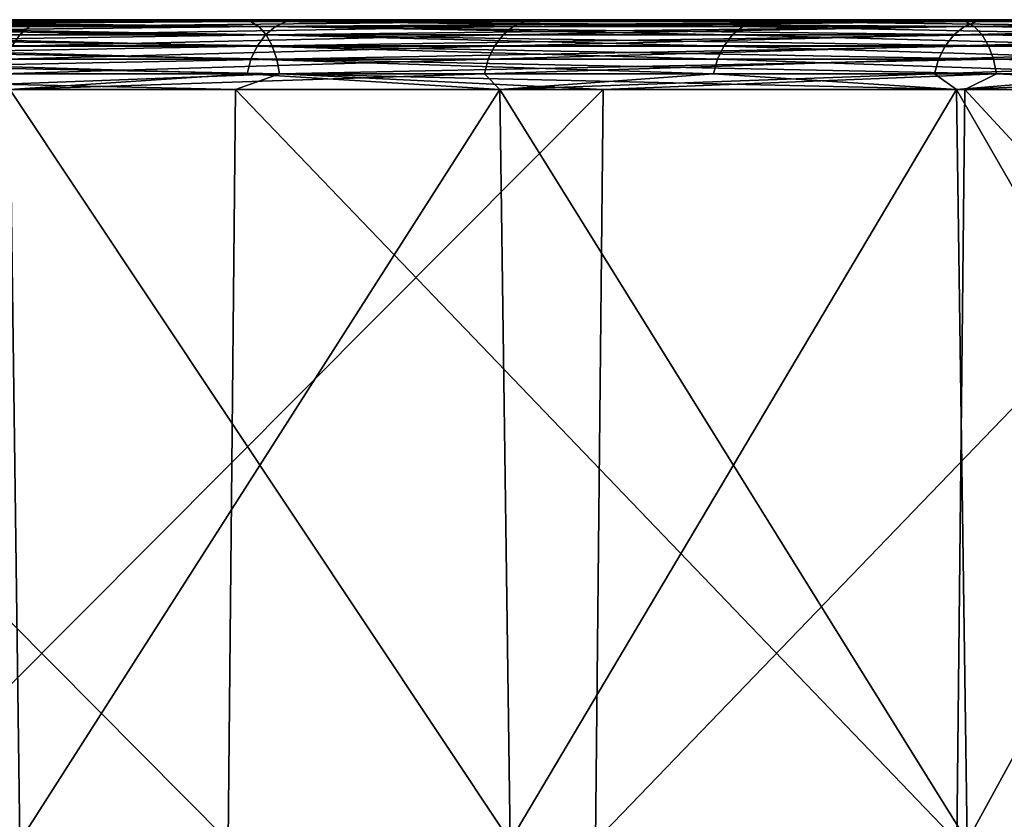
# Model space of a CAD drawing. Header units: millimetres. Extents: x -68 to 68, y 0 to 255.
# Tile 207 of 217: x 36.91 to 40.51, y 252.08 to 255. Entities that reach past the tile are written whole.
import ezdxf

# ---------------------------------------------------------------- set-up
doc = ezdxf.new("R2010")
doc.units = ezdxf.units.MM
doc.header["$LTSCALE"] = 41.718519
for name, color, linetype in [('43', 7, 'CONTINUOUS'), ('44', 7, 'CONTINUOUS'), ('45', 7, 'CONTINUOUS'), ('47', 7, 'CONTINUOUS'), ('49', 7, 'CONTINUOUS'), ('50', 7, 'CONTINUOUS'), ('51', 7, 'CONTINUOUS'), ('54', 7, 'CONTINUOUS'), ('55', 7, 'CONTINUOUS')]:
    doc.layers.add(name, color=color, linetype=linetype)

msp = doc.modelspace()

# ---------------------------------------------------------------- linework, layer by layer
at = {"layer": '43', "color": 252, "linetype": 'Continuous', "true_color": 0x96918c}
for points in [[(2.4387, 255, -67.2538), (35.1446, 255, -35.1446), (67.0574, 255, -5.6852), (2.4387, 255, -67.2538)], [(5.6852, 255, -67.0574), (2.4387, 255, -67.2538), (67.0574, 255, -5.6852), (5.6852, 255, -67.0574)], [(37.4413, 255, -37.4413), (37.2295, 255, -37.6815), (5.6852, 255, -67.0574), (37.4413, 255, -37.4413)], [(37.4413, 255, -37.4413), (5.6852, 255, -67.0574), (66.7044, 255, -8.9183), (37.4413, 255, -37.4413)], [(37.0495, 255, -37.9464), (36.9042, 255, -38.2317), (5.6852, 255, -67.0574), (37.0495, 255, -37.9464)], [(37.2295, 255, -37.6815), (37.0495, 255, -37.9464), (5.6852, 255, -67.0574), (37.2295, 255, -37.6815)], [(66.7044, 255, -8.9183), (5.6852, 255, -67.0574), (67.0574, 255, -5.6852), (66.7044, 255, -8.9183)], [(37.1354, 255, -40.6777), (37.3316, 255, -40.9308), (8.9183, 255, -66.7044), (37.1354, 255, -40.6777)], [(8.9183, 255, -66.7044), (37.3316, 255, -40.9308), (12.1307, 255, -66.1956), (8.9183, 255, -66.7044)], [(36.9724, 255, -40.4021), (37.1354, 255, -40.6777), (8.9183, 255, -66.7044), (36.9724, 255, -40.4021)], [(36.8452, 255, -40.1082), (36.9724, 255, -40.4021), (8.9183, 255, -66.7044), (36.8452, 255, -40.1082)], [(38.6882, 255, -41.733), (39.0045, 255, -41.7831), (12.1307, 255, -66.1956), (38.6882, 255, -41.733)], [(12.1307, 255, -66.1956), (39.0045, 255, -41.7831), (15.3146, 255, -65.5323), (12.1307, 255, -66.1956)], [(38.3806, 255, -41.6437), (38.6882, 255, -41.733), (12.1307, 255, -66.1956), (38.3806, 255, -41.6437)], [(38.0867, 255, -41.5165), (38.3806, 255, -41.6437), (12.1307, 255, -66.1956), (38.0867, 255, -41.5165)], [(37.8111, 255, -41.3535), (38.0867, 255, -41.5165), (12.1307, 255, -66.1956), (37.8111, 255, -41.3535)], [(37.5581, 255, -41.1572), (37.8111, 255, -41.3535), (12.1307, 255, -66.1956), (37.5581, 255, -41.1572)], [(37.3316, 255, -40.9308), (37.5581, 255, -41.1572), (12.1307, 255, -66.1956), (37.3316, 255, -40.9308)], [(40.8073, 255, -41.2593), (41.0475, 255, -41.0475), (15.3146, 255, -65.5323), (40.8073, 255, -41.2593)], [(15.3146, 255, -65.5323), (41.0475, 255, -41.0475), (18.4629, 255, -64.7158), (15.3146, 255, -65.5323)], [(40.5425, 255, -41.4393), (40.8073, 255, -41.2593), (15.3146, 255, -65.5323), (40.5425, 255, -41.4393)], [(40.2572, 255, -41.5847), (40.5425, 255, -41.4393), (15.3146, 255, -65.5323), (40.2572, 255, -41.5847)], [(39.9559, 255, -41.6932), (40.2572, 255, -41.5847), (15.3146, 255, -65.5323), (39.9559, 255, -41.6932)], [(39.6433, 255, -41.763), (39.9559, 255, -41.6932), (15.3146, 255, -65.5323), (39.6433, 255, -41.763)], [(39.3245, 255, -41.7932), (39.6433, 255, -41.763), (15.3146, 255, -65.5323), (39.3245, 255, -41.7932)], [(39.0045, 255, -41.7831), (39.3245, 255, -41.7932), (15.3146, 255, -65.5323), (39.0045, 255, -41.7831)], [(18.4629, 255, -64.7158), (41.0475, 255, -41.0475), (64.7158, 255, -18.4629), (18.4629, 255, -64.7158)], [(21.5679, 255, -63.7483), (18.4629, 255, -64.7158), (63.7483, 255, -21.5679), (21.5679, 255, -63.7483)], [(63.7483, 255, -21.5679), (18.4629, 255, -64.7158), (64.7158, 255, -18.4629), (63.7483, 255, -21.5679)], [(24.6227, 255, -62.6318), (21.5679, 255, -63.7483), (62.6318, 255, -24.6227), (24.6227, 255, -62.6318)], [(62.6318, 255, -24.6227), (21.5679, 255, -63.7483), (63.7483, 255, -21.5679), (62.6318, 255, -24.6227)], [(26.4433, 255, 42.0838), (24.0421, 255, 43.5002), (37.5579, 255, 55.8428), (26.4433, 255, 42.0838)], [(37.5579, 255, 55.8428), (24.0421, 255, 43.5002), (34.8161, 255, 57.5922), (37.5579, 255, 55.8428)], [(27.6199, 255, -61.369), (24.6227, 255, -62.6318), (61.369, 255, -27.6199), (27.6199, 255, -61.369)], [(61.369, 255, -27.6199), (24.6227, 255, -62.6318), (62.6318, 255, -24.6227), (61.369, 255, -27.6199)], [(28.7614, 255, 40.5348), (26.4433, 255, 42.0838), (40.212, 255, 53.9631), (28.7614, 255, 40.5348)], [(40.212, 255, 53.9631), (26.4433, 255, 42.0838), (37.5579, 255, 55.8428), (40.212, 255, 53.9631)], [(30.5526, 255, -59.963), (27.6199, 255, -61.369), (59.963, 255, -30.5526), (30.5526, 255, -59.963)], [(59.963, 255, -30.5526), (27.6199, 255, -61.369), (61.369, 255, -27.6199), (59.963, 255, -30.5526)], [(30.989, 255, 38.8584), (28.7614, 255, 40.5348), (42.7722, 255, 51.9572), (30.989, 255, 38.8584)], [(42.7722, 255, 51.9572), (28.7614, 255, 40.5348), (40.212, 255, 53.9631), (42.7722, 255, 51.9572)], [(33.4139, 255, -58.4168), (30.5526, 255, -59.963), (58.4168, 255, -33.4139), (33.4139, 255, -58.4168)], [(58.4168, 255, -33.4139), (30.5526, 255, -59.963), (59.963, 255, -30.5526), (58.4168, 255, -33.4139)], [(33.119, 255, 37.0597), (30.989, 255, 38.8584), (45.2325, 255, 49.8301), (33.119, 255, 37.0597)], [(45.2325, 255, 49.8301), (30.989, 255, 38.8584), (42.7722, 255, 51.9572), (45.2325, 255, 49.8301)], [(37.2295, 255, 37.6815), (37.4413, 255, 37.4413), (33.119, 255, 37.0597), (37.2295, 255, 37.6815)], [(33.119, 255, 37.0597), (37.4413, 255, 37.4413), (35.1446, 255, 35.1446), (33.119, 255, 37.0597)], [(37.0495, 255, 37.9464), (37.2295, 255, 37.6815), (33.119, 255, 37.0597), (37.0495, 255, 37.9464)], [(36.9042, 255, 38.2317), (37.0495, 255, 37.9464), (33.119, 255, 37.0597), (36.9042, 255, 38.2317)], [(36.9724, 255, 40.4021), (36.8452, 255, 40.1082), (33.119, 255, 37.0597), (36.9724, 255, 40.4021)], [(37.1354, 255, 40.6777), (36.9724, 255, 40.4021), (33.119, 255, 37.0597), (37.1354, 255, 40.6777)], [(37.3316, 255, 40.9308), (37.1354, 255, 40.6777), (33.119, 255, 37.0597), (37.3316, 255, 40.9308)], [(37.5581, 255, 41.1572), (37.3316, 255, 40.9308), (33.119, 255, 37.0597), (37.5581, 255, 41.1572)], [(37.5581, 255, 41.1572), (33.119, 255, 37.0597), (45.2325, 255, 49.8301), (37.5581, 255, 41.1572)], [(36.1972, 255, -56.7343), (33.4139, 255, -58.4168), (56.7343, 255, -36.1972), (36.1972, 255, -56.7343)], [(56.7343, 255, -36.1972), (33.4139, 255, -58.4168), (58.4168, 255, -33.4139), (56.7343, 255, -36.1972)], [(37.4413, 255, 37.4413), (37.6815, 255, 37.2295), (35.1446, 255, 35.1446), (37.4413, 255, 37.4413)], [(39.8007, 255, 36.7558), (40.1082, 255, 36.8452), (35.1446, 255, 35.1446), (39.8007, 255, 36.7558)], [(35.1446, 255, 35.1446), (40.1082, 255, 36.8452), (37.0597, 255, 33.119), (35.1446, 255, 35.1446)], [(39.4844, 255, 36.7057), (39.8007, 255, 36.7558), (35.1446, 255, 35.1446), (39.4844, 255, 36.7057)], [(39.1643, 255, 36.6957), (39.4844, 255, 36.7057), (35.1446, 255, 35.1446), (39.1643, 255, 36.6957)], [(38.8455, 255, 36.7258), (39.1643, 255, 36.6957), (35.1446, 255, 35.1446), (38.8455, 255, 36.7258)], [(38.533, 255, 36.7957), (38.8455, 255, 36.7258), (35.1446, 255, 35.1446), (38.533, 255, 36.7957)], [(38.2317, 255, 36.9042), (38.533, 255, 36.7957), (35.1446, 255, 35.1446), (38.2317, 255, 36.9042)], [(37.9464, 255, 37.0495), (38.2317, 255, 36.9042), (35.1446, 255, 35.1446), (37.9464, 255, 37.0495)], [(37.6815, 255, 37.2295), (37.9464, 255, 37.0495), (35.1446, 255, 35.1446), (37.6815, 255, 37.2295)], [(35.1446, 255, -35.1446), (37.0599, 255, -33.1188), (67.0574, 255, -5.6852), (35.1446, 255, -35.1446)], [(38.896, 255, -54.9192), (36.1972, 255, -56.7343), (54.9192, 255, -38.896), (38.896, 255, -54.9192)], [(54.9192, 255, -38.896), (36.1972, 255, -56.7343), (56.7343, 255, -36.1972), (54.9192, 255, -38.896)], [(40.6777, 255, 37.1354), (40.9308, 255, 37.3316), (37.0597, 255, 33.119), (40.6777, 255, 37.1354)], [(37.0597, 255, 33.119), (40.9308, 255, 37.3316), (49.8301, 255, 45.2325), (37.0597, 255, 33.119)], [(40.4021, 255, 36.9724), (40.6777, 255, 37.1354), (37.0597, 255, 33.119), (40.4021, 255, 36.9724)], [(40.1082, 255, 36.8452), (40.4021, 255, 36.9724), (37.0597, 255, 33.119), (40.1082, 255, 36.8452)], [(38.8584, 255, 30.989), (37.0597, 255, 33.119), (49.8301, 255, 45.2325), (38.8584, 255, 30.989)], [(37.0599, 255, -33.1188), (38.8587, 255, -30.9887), (67.0574, 255, -5.6852), (37.0599, 255, -33.1188)], [(37.6815, 255, -37.2295), (37.4413, 255, -37.4413), (66.7044, 255, -8.9183), (37.6815, 255, -37.2295)], [(37.8111, 255, 41.3535), (37.5581, 255, 41.1572), (45.2325, 255, 49.8301), (37.8111, 255, 41.3535)], [(37.9464, 255, -37.0495), (37.6815, 255, -37.2295), (66.7044, 255, -8.9183), (37.9464, 255, -37.0495)], [(38.0867, 255, 41.5165), (37.8111, 255, 41.3535), (47.5868, 255, 47.5868), (38.0867, 255, 41.5165)], [(47.5868, 255, 47.5868), (37.8111, 255, 41.3535), (45.2325, 255, 49.8301), (47.5868, 255, 47.5868)], [(38.2317, 255, -36.9042), (37.9464, 255, -37.0495), (66.7044, 255, -8.9183), (38.2317, 255, -36.9042)], [(38.3806, 255, 41.6437), (38.0867, 255, 41.5165), (47.5868, 255, 47.5868), (38.3806, 255, 41.6437)], [(38.533, 255, -36.7957), (38.2317, 255, -36.9042), (66.7044, 255, -8.9183), (38.533, 255, -36.7957)], [(38.6882, 255, 41.733), (38.3806, 255, 41.6437), (47.5868, 255, 47.5868), (38.6882, 255, 41.733)], [(38.8455, 255, -36.7258), (38.533, 255, -36.7957), (66.7044, 255, -8.9183), (38.8455, 255, -36.7258)], [(39.0045, 255, 41.7831), (38.6882, 255, 41.733), (47.5868, 255, 47.5868), (39.0045, 255, 41.7831)], [(39.1643, 255, -36.6957), (38.8455, 255, -36.7258), (66.7044, 255, -8.9183), (39.1643, 255, -36.6957)], [(40.5348, 255, 28.7614), (38.8584, 255, 30.989), (51.9572, 255, 42.7722), (40.5348, 255, 28.7614)], [(51.9572, 255, 42.7722), (38.8584, 255, 30.989), (49.8301, 255, 45.2325), (51.9572, 255, 42.7722)], [(38.8587, 255, -30.9887), (40.5351, 255, -28.7611), (67.2538, 255, -2.4387), (38.8587, 255, -30.9887)], [(67.0574, 255, -5.6852), (38.8587, 255, -30.9887), (67.2538, 255, -2.4387), (67.0574, 255, -5.6852)], [(41.5039, 255, -52.9759), (38.896, 255, -54.9192), (52.9759, 255, -41.5039), (41.5039, 255, -52.9759)], [(52.9759, 255, -41.5039), (38.896, 255, -54.9192), (54.9192, 255, -38.896), (52.9759, 255, -41.5039)], [(39.3245, 255, 41.7932), (39.0045, 255, 41.7831), (47.5868, 255, 47.5868), (39.3245, 255, 41.7932)], [(39.4844, 255, -36.7057), (39.1643, 255, -36.6957), (66.1956, 255, -12.1307), (39.4844, 255, -36.7057)], [(66.1956, 255, -12.1307), (39.1643, 255, -36.6957), (66.7044, 255, -8.9183), (66.1956, 255, -12.1307)], [(39.6433, 255, 41.763), (39.3245, 255, 41.7932), (47.5868, 255, 47.5868), (39.6433, 255, 41.763)], [(39.8007, 255, -36.7558), (39.4844, 255, -36.7057), (66.1956, 255, -12.1307), (39.8007, 255, -36.7558)], [(39.9559, 255, 41.6932), (39.6433, 255, 41.763), (47.5868, 255, 47.5868), (39.9559, 255, 41.6932)], [(40.1082, 255, -36.8452), (39.8007, 255, -36.7558), (66.1956, 255, -12.1307), (40.1082, 255, -36.8452)], [(40.2572, 255, 41.5847), (39.9559, 255, 41.6932), (47.5868, 255, 47.5868), (40.2572, 255, 41.5847)], [(40.4021, 255, -36.9724), (40.1082, 255, -36.8452), (66.1956, 255, -12.1307), (40.4021, 255, -36.9724)], [(40.5425, 255, 41.4393), (40.2572, 255, 41.5847), (47.5868, 255, 47.5868), (40.5425, 255, 41.4393)], [(40.6777, 255, -37.1354), (40.4021, 255, -36.9724), (66.1956, 255, -12.1307), (40.6777, 255, -37.1354)]]:
    msp.add_3dface(points, dxfattribs=at)
at = {"layer": '44', "color": 252, "linetype": 'Continuous', "true_color": 0x96918c}
for points in [[(34.9203, 252, 57.7652), (37.6704, 252, 56.0106), (34.9451, 254.7456, 57.8062), (34.9203, 252, 57.7652)], [(34.9451, 254.7456, 57.8062), (37.6704, 252, 56.0106), (37.6971, 254.7456, 56.0504), (34.9451, 254.7456, 57.8062)], [(37.6704, 252, 56.0106), (40.3324, 252, 54.1253), (37.6971, 254.7456, 56.0504), (37.6704, 252, 56.0106)], [(37.6971, 254.7456, 56.0504), (40.3324, 252, 54.1253), (40.3611, 254.7456, 54.1637), (37.6971, 254.7456, 56.0504)], [(40.3324, 252, 54.1253), (42.9003, 252, 52.1135), (40.3611, 254.7456, 54.1637), (40.3324, 252, 54.1253)], [(40.3611, 254.7456, 54.1637), (42.9003, 252, 52.1135), (42.9308, 254.7456, 52.1505), (40.3611, 254.7456, 54.1637)]]:
    msp.add_3dface(points, dxfattribs=at)
at = {"layer": '45', "color": 252, "linetype": 'Continuous', "true_color": 0x96918c}
for points in [[(39.0128, 252, -55.084), (36.3059, 252, -56.9046), (39.0405, 254.7456, -55.1232), (39.0128, 252, -55.084)], [(39.0405, 254.7456, -55.1232), (36.3059, 252, -56.9046), (36.3317, 254.7456, -56.945), (39.0405, 254.7456, -55.1232)], [(41.6285, 252, -53.1349), (39.0128, 252, -55.084), (41.6581, 254.7456, -53.1726), (41.6285, 252, -53.1349)], [(41.6581, 254.7456, -53.1726), (39.0128, 252, -55.084), (39.0405, 254.7456, -55.1232), (41.6581, 254.7456, -53.1726)]]:
    msp.add_3dface(points, dxfattribs=at)
at = {"layer": '47', "color": 252, "linetype": 'Continuous', "true_color": 0x96918c}
for points in [[(36.9093, 252, 32.9841), (35.0018, 252, 35.0018), (36.8736, 254.7456, 32.9522), (36.9093, 252, 32.9841)], [(36.9093, 252, -32.9841), (38.7007, 252, -30.8627), (36.8736, 254.7456, -32.9522), (36.9093, 252, -32.9841)], [(36.8736, 254.7456, -32.9522), (38.7007, 252, -30.8627), (38.6632, 254.7456, -30.8329), (36.8736, 254.7456, -32.9522)], [(38.6632, 254.7456, 30.8329), (36.9093, 252, 32.9841), (36.8736, 254.7456, 32.9522), (38.6632, 254.7456, 30.8329)], [(38.7006, 252, 30.8628), (36.9093, 252, 32.9841), (38.6632, 254.7456, 30.8329), (38.7006, 252, 30.8628)], [(38.7007, 252, -30.8627), (40.3703, 252, -28.6442), (38.6632, 254.7456, -30.8329), (38.7007, 252, -30.8627)], [(38.6632, 254.7456, -30.8329), (40.3703, 252, -28.6442), (40.3312, 254.7456, -28.6165), (38.6632, 254.7456, -30.8329)], [(40.3312, 254.7456, 28.6165), (38.7006, 252, 30.8628), (38.6632, 254.7456, 30.8329), (40.3312, 254.7456, 28.6165)], [(40.3703, 252, 28.6442), (38.7006, 252, 30.8628), (40.3312, 254.7456, 28.6165), (40.3703, 252, 28.6442)], [(40.3703, 252, -28.6442), (41.9128, 252, -26.3357), (40.3312, 254.7456, -28.6165), (40.3703, 252, -28.6442)], [(40.3312, 254.7456, -28.6165), (41.9128, 252, -26.3357), (41.8723, 254.7456, -26.3101), (40.3312, 254.7456, -28.6165)], [(41.8723, 254.7456, 26.3101), (40.3703, 252, 28.6442), (40.3312, 254.7456, 28.6165), (41.8723, 254.7456, 26.3101)], [(41.9129, 252, 26.3356), (40.3703, 252, 28.6442), (41.8723, 254.7456, 26.3101), (41.9129, 252, 26.3356)]]:
    msp.add_3dface(points, dxfattribs=at)
at = {"layer": '49', "color": 252, "linetype": 'Continuous', "true_color": 0x96918c}
for points in [[(35.0671, 254.9747, 35.0671), (35.1049, 254.9936, 35.1049), (36.9854, 254.9936, 33.1177), (35.0671, 254.9747, 35.0671)], [(35.0671, 254.9747, 35.0671), (36.9854, 254.9936, 33.1177), (36.9456, 254.9747, 33.0821), (35.0671, 254.9747, 35.0671)], [(35.1446, 255, 35.1446), (37.0597, 255, 33.119), (35.1049, 254.9936, 35.1049), (35.1446, 255, 35.1446)], [(35.1049, 254.9936, 35.1049), (37.0597, 255, 33.119), (36.9854, 254.9936, 33.1177), (35.1049, 254.9936, 35.1049)], [(37.0599, 255, -33.1188), (35.1446, 255, -35.1446), (36.0588, 254.9936, -34.1243), (37.0599, 255, -33.1188)], [(37.8432, 254.9747, -32.0515), (36.0588, 254.9936, -34.1243), (36.0201, 254.9747, -34.0876), (37.8432, 254.9747, -32.0515)], [(37.8839, 254.9936, -32.086), (37.0599, 255, -33.1188), (36.0588, 254.9936, -34.1243), (37.8839, 254.9936, -32.086)], [(37.8839, 254.9936, -32.086), (36.0588, 254.9936, -34.1243), (37.8432, 254.9747, -32.0515), (37.8839, 254.9936, -32.086)], [(36.9854, 254.9936, 33.1177), (38.7536, 254.9936, 31.03), (36.9456, 254.9747, 33.0821), (36.9854, 254.9936, 33.1177)], [(36.9456, 254.9747, 33.0821), (38.7536, 254.9936, 31.03), (38.712, 254.9747, 30.9966), (36.9456, 254.9747, 33.0821)], [(36.9854, 254.9936, 33.1177), (37.0597, 255, 33.119), (38.7536, 254.9936, 31.03), (36.9854, 254.9936, 33.1177)], [(37.0597, 255, 33.119), (38.8584, 255, 30.989), (38.7536, 254.9936, 31.03), (37.0597, 255, 33.119)], [(38.8587, 255, -30.9887), (37.0599, 255, -33.1188), (37.8839, 254.9936, -32.086), (38.8587, 255, -30.9887)], [(39.5513, 254.9747, -29.9182), (37.8839, 254.9936, -32.086), (37.8432, 254.9747, -32.0515), (39.5513, 254.9747, -29.9182)], [(39.5939, 254.9936, -29.9504), (38.8587, 255, -30.9887), (37.8839, 254.9936, -32.086), (39.5939, 254.9936, -29.9504)], [(39.5939, 254.9936, -29.9504), (37.8839, 254.9936, -32.086), (39.5513, 254.9747, -29.9182), (39.5939, 254.9936, -29.9504)], [(38.7536, 254.9936, 31.03), (40.4042, 254.9936, 28.848), (38.712, 254.9747, 30.9966), (38.7536, 254.9936, 31.03)], [(38.712, 254.9747, 30.9966), (40.4042, 254.9936, 28.848), (40.3607, 254.9747, 28.817), (38.712, 254.9747, 30.9966)], [(38.7536, 254.9936, 31.03), (38.8584, 255, 30.989), (40.4042, 254.9936, 28.848), (38.7536, 254.9936, 31.03)], [(38.8584, 255, 30.989), (40.5348, 255, 28.7614), (40.4042, 254.9936, 28.848), (38.8584, 255, 30.989)], [(40.5351, 255, -28.7611), (38.8587, 255, -30.9887), (39.5939, 254.9936, -29.9504), (40.5351, 255, -28.7611)], [(41.1394, 254.9747, -27.6939), (39.5939, 254.9936, -29.9504), (39.5513, 254.9747, -29.9182), (41.1394, 254.9747, -27.6939)], [(41.1837, 254.9936, -27.7238), (40.5351, 255, -28.7611), (39.5939, 254.9936, -29.9504), (41.1837, 254.9936, -27.7238)], [(41.1837, 254.9936, -27.7238), (39.5939, 254.9936, -29.9504), (41.1394, 254.9747, -27.6939), (41.1837, 254.9936, -27.7238)], [(40.4042, 254.9936, 28.848), (41.932, 254.9936, 26.5784), (40.3607, 254.9747, 28.817), (40.4042, 254.9936, 28.848)], [(40.3607, 254.9747, 28.817), (41.932, 254.9936, 26.5784), (41.8869, 254.9747, 26.5499), (40.3607, 254.9747, 28.817)], [(40.4042, 254.9936, 28.848), (40.5348, 255, 28.7614), (41.932, 254.9936, 26.5784), (40.4042, 254.9936, 28.848)], [(35.0333, 254.9442, 35.0333), (35.0671, 254.9747, 35.0671), (36.9456, 254.9747, 33.0821), (35.0333, 254.9442, 35.0333)], [(35.0333, 254.9442, 35.0333), (36.9456, 254.9747, 33.0821), (36.91, 254.9442, 33.0502), (35.0333, 254.9442, 35.0333)], [(37.8067, 254.9442, -32.0206), (36.0201, 254.9747, -34.0876), (35.9854, 254.9442, -34.0547), (37.8067, 254.9442, -32.0206)], [(37.8432, 254.9747, -32.0515), (36.0201, 254.9747, -34.0876), (37.8067, 254.9442, -32.0206), (37.8432, 254.9747, -32.0515)], [(36.9456, 254.9747, 33.0821), (38.712, 254.9747, 30.9966), (36.91, 254.9442, 33.0502), (36.9456, 254.9747, 33.0821)], [(36.91, 254.9442, 33.0502), (38.712, 254.9747, 30.9966), (38.6747, 254.9442, 30.9668), (36.91, 254.9442, 33.0502)], [(39.5132, 254.9442, -29.8893), (37.8432, 254.9747, -32.0515), (37.8067, 254.9442, -32.0206), (39.5132, 254.9442, -29.8893)], [(39.5513, 254.9747, -29.9182), (37.8432, 254.9747, -32.0515), (39.5132, 254.9442, -29.8893), (39.5513, 254.9747, -29.9182)], [(38.712, 254.9747, 30.9966), (40.3607, 254.9747, 28.817), (38.6747, 254.9442, 30.9668), (38.712, 254.9747, 30.9966)], [(38.6747, 254.9442, 30.9668), (40.3607, 254.9747, 28.817), (40.3218, 254.9442, 28.7892), (38.6747, 254.9442, 30.9668)], [(41.0998, 254.9442, -27.6673), (39.5513, 254.9747, -29.9182), (39.5132, 254.9442, -29.8893), (41.0998, 254.9442, -27.6673)], [(41.1394, 254.9747, -27.6939), (39.5513, 254.9747, -29.9182), (41.0998, 254.9442, -27.6673), (41.1394, 254.9747, -27.6939)], [(40.3607, 254.9747, 28.817), (41.8869, 254.9747, 26.5499), (40.3218, 254.9442, 28.7892), (40.3607, 254.9747, 28.817)], [(40.3218, 254.9442, 28.7892), (41.8869, 254.9747, 26.5499), (41.8465, 254.9442, 26.5243), (40.3218, 254.9442, 28.7892)], [(35.0053, 254.9038, 35.0053), (35.0333, 254.9442, 35.0333), (36.91, 254.9442, 33.0502), (35.0053, 254.9038, 35.0053)], [(35.0053, 254.9038, 35.0053), (36.91, 254.9442, 33.0502), (36.8805, 254.9038, 33.0238), (35.0053, 254.9038, 35.0053)], [(37.7764, 254.9038, -31.995), (35.9854, 254.9442, -34.0547), (35.9565, 254.9038, -34.0274), (37.7764, 254.9038, -31.995)], [(37.8067, 254.9442, -32.0206), (35.9854, 254.9442, -34.0547), (37.7764, 254.9038, -31.995), (37.8067, 254.9442, -32.0206)], [(36.91, 254.9442, 33.0502), (38.6747, 254.9442, 30.9668), (36.8805, 254.9038, 33.0238), (36.91, 254.9442, 33.0502)], [(36.8805, 254.9038, 33.0238), (38.6747, 254.9442, 30.9668), (38.6437, 254.9038, 30.9419), (36.8805, 254.9038, 33.0238)], [(39.4816, 254.9038, -29.8654), (37.8067, 254.9442, -32.0206), (37.7764, 254.9038, -31.995), (39.4816, 254.9038, -29.8654)], [(39.5132, 254.9442, -29.8893), (37.8067, 254.9442, -32.0206), (39.4816, 254.9038, -29.8654), (39.5132, 254.9442, -29.8893)], [(38.6747, 254.9442, 30.9668), (40.3218, 254.9442, 28.7892), (38.6437, 254.9038, 30.9419), (38.6747, 254.9442, 30.9668)], [(38.6437, 254.9038, 30.9419), (40.3218, 254.9442, 28.7892), (40.2895, 254.9038, 28.7662), (38.6437, 254.9038, 30.9419)], [(41.0669, 254.9038, -27.6451), (39.5132, 254.9442, -29.8893), (39.4816, 254.9038, -29.8654), (41.0669, 254.9038, -27.6451)], [(41.0998, 254.9442, -27.6673), (39.5132, 254.9442, -29.8893), (41.0669, 254.9038, -27.6451), (41.0998, 254.9442, -27.6673)], [(40.3218, 254.9442, 28.7892), (41.8465, 254.9442, 26.5243), (40.2895, 254.9038, 28.7662), (40.3218, 254.9442, 28.7892)], [(40.2895, 254.9038, 28.7662), (41.8465, 254.9442, 26.5243), (41.813, 254.9038, 26.503), (40.2895, 254.9038, 28.7662)], [(37.7539, 254.8554, -31.9759), (35.9565, 254.9038, -34.0274), (35.9351, 254.8554, -34.0071), (37.7539, 254.8554, -31.9759)], [(37.7764, 254.9038, -31.995), (35.9565, 254.9038, -34.0274), (37.7539, 254.8554, -31.9759), (37.7764, 254.9038, -31.995)], [(36.8805, 254.9038, 33.0238), (38.6437, 254.9038, 30.9419), (36.8585, 254.8554, 33.004), (36.8805, 254.9038, 33.0238)], [(36.8585, 254.8554, 33.004), (38.6437, 254.9038, 30.9419), (38.6206, 254.8554, 30.9235), (36.8585, 254.8554, 33.004)], [(39.458, 254.8554, -29.8476), (37.7764, 254.9038, -31.995), (37.7539, 254.8554, -31.9759), (39.458, 254.8554, -29.8476)], [(39.4816, 254.9038, -29.8654), (37.7764, 254.9038, -31.995), (39.458, 254.8554, -29.8476), (39.4816, 254.9038, -29.8654)], [(38.6437, 254.9038, 30.9419), (40.2895, 254.9038, 28.7662), (38.6206, 254.8554, 30.9235), (38.6437, 254.9038, 30.9419)], [(38.6206, 254.8554, 30.9235), (40.2895, 254.9038, 28.7662), (40.2655, 254.8554, 28.749), (38.6206, 254.8554, 30.9235)], [(41.0423, 254.8554, -27.6286), (39.4816, 254.9038, -29.8654), (39.458, 254.8554, -29.8476), (41.0423, 254.8554, -27.6286)], [(41.0669, 254.9038, -27.6451), (39.4816, 254.9038, -29.8654), (41.0423, 254.8554, -27.6286), (41.0669, 254.9038, -27.6451)], [(40.2895, 254.9038, 28.7662), (41.813, 254.9038, 26.503), (40.2655, 254.8554, 28.749), (40.2895, 254.9038, 28.7662)], [(40.2655, 254.8554, 28.749), (41.813, 254.9038, 26.503), (41.788, 254.8554, 26.4872), (40.2655, 254.8554, 28.749)], [(37.7402, 254.8017, -31.9643), (35.9351, 254.8554, -34.0071), (35.922, 254.8017, -33.9948), (37.7402, 254.8017, -31.9643)], [(37.7539, 254.8554, -31.9759), (35.9351, 254.8554, -34.0071), (37.7402, 254.8017, -31.9643), (37.7539, 254.8554, -31.9759)], [(36.8585, 254.8554, 33.004), (38.6206, 254.8554, 30.9235), (36.8451, 254.8017, 32.9921), (36.8585, 254.8554, 33.004)], [(36.8451, 254.8017, 32.9921), (38.6206, 254.8554, 30.9235), (38.6066, 254.8017, 30.9123), (36.8451, 254.8017, 32.9921)], [(39.4437, 254.8017, -29.8367), (37.7539, 254.8554, -31.9759), (37.7402, 254.8017, -31.9643), (39.4437, 254.8017, -29.8367)], [(39.458, 254.8554, -29.8476), (37.7539, 254.8554, -31.9759), (39.4437, 254.8017, -29.8367), (39.458, 254.8554, -29.8476)], [(38.6206, 254.8554, 30.9235), (40.2655, 254.8554, 28.749), (38.6066, 254.8017, 30.9123), (38.6206, 254.8554, 30.9235)], [(38.6066, 254.8017, 30.9123), (40.2655, 254.8554, 28.749), (40.2509, 254.8017, 28.7386), (38.6066, 254.8017, 30.9123)], [(41.0275, 254.8017, -27.6186), (39.458, 254.8554, -29.8476), (39.4437, 254.8017, -29.8367), (41.0275, 254.8017, -27.6186)], [(41.0423, 254.8554, -27.6286), (39.458, 254.8554, -29.8476), (41.0275, 254.8017, -27.6186), (41.0423, 254.8554, -27.6286)], [(40.2655, 254.8554, 28.749), (41.788, 254.8554, 26.4872), (40.2509, 254.8017, 28.7386), (40.2655, 254.8554, 28.749)], [(40.2509, 254.8017, 28.7386), (41.788, 254.8554, 26.4872), (41.7729, 254.8017, 26.4776), (40.2509, 254.8017, 28.7386)], [(36.8736, 254.7456, -32.9522), (37.7402, 254.8017, -31.9643), (35.922, 254.8017, -33.9948), (36.8736, 254.7456, -32.9522)], [(36.8736, 254.7456, 32.9522), (36.8451, 254.8017, 32.9921), (38.6066, 254.8017, 30.9123), (36.8736, 254.7456, 32.9522)], [(36.8736, 254.7456, -32.9522), (38.6632, 254.7456, -30.8329), (37.7402, 254.8017, -31.9643), (36.8736, 254.7456, -32.9522)], [(38.6632, 254.7456, 30.8329), (36.8736, 254.7456, 32.9522), (38.6066, 254.8017, 30.9123), (38.6632, 254.7456, 30.8329)], [(38.6632, 254.7456, -30.8329), (39.4437, 254.8017, -29.8367), (37.7402, 254.8017, -31.9643), (38.6632, 254.7456, -30.8329)], [(38.6632, 254.7456, 30.8329), (38.6066, 254.8017, 30.9123), (40.2509, 254.8017, 28.7386), (38.6632, 254.7456, 30.8329)], [(38.6632, 254.7456, -30.8329), (40.3312, 254.7456, -28.6165), (39.4437, 254.8017, -29.8367), (38.6632, 254.7456, -30.8329)], [(40.3312, 254.7456, 28.6165), (38.6632, 254.7456, 30.8329), (40.2509, 254.8017, 28.7386), (40.3312, 254.7456, 28.6165)], [(40.3312, 254.7456, -28.6165), (41.0275, 254.8017, -27.6186), (39.4437, 254.8017, -29.8367), (40.3312, 254.7456, -28.6165)], [(40.3312, 254.7456, 28.6165), (40.2509, 254.8017, 28.7386), (41.7729, 254.8017, 26.4776), (40.3312, 254.7456, 28.6165)], [(40.3312, 254.7456, -28.6165), (41.8723, 254.7456, -26.3101), (41.0275, 254.8017, -27.6186), (40.3312, 254.7456, -28.6165)], [(41.8723, 254.7456, 26.3101), (40.3312, 254.7456, 28.6165), (41.7729, 254.8017, 26.4776), (41.8723, 254.7456, 26.3101)]]:
    msp.add_3dface(points, dxfattribs=at)
at = {"layer": '50', "color": 252, "linetype": 'Continuous', "true_color": 0x96918c}
for points in [[(35.0555, 254.9937, -57.5123), (36.1972, 255, -56.7343), (37.7524, 254.9937, -55.7791), (35.0555, 254.9937, -57.5123)], [(35.0555, 254.9937, -57.5123), (37.7524, 254.9937, -55.7791), (35.0834, 254.9748, -57.5579), (35.0555, 254.9937, -57.5123)], [(35.0834, 254.9748, -57.5579), (37.7524, 254.9937, -55.7791), (37.7823, 254.9748, -55.8234), (35.0834, 254.9748, -57.5579)], [(36.1972, 255, -56.7343), (38.896, 255, -54.9192), (37.7524, 254.9937, -55.7791), (36.1972, 255, -56.7343)], [(37.7524, 254.9937, -55.7791), (38.896, 255, -54.9192), (40.3637, 254.9937, -53.9196), (37.7524, 254.9937, -55.7791)], [(37.7524, 254.9937, -55.7791), (40.3637, 254.9937, -53.9196), (37.7823, 254.9748, -55.8234), (37.7524, 254.9937, -55.7791)], [(37.7823, 254.9748, -55.8234), (40.3637, 254.9937, -53.9196), (40.3957, 254.9748, -53.9624), (37.7823, 254.9748, -55.8234)], [(38.896, 255, -54.9192), (41.5039, 255, -52.9759), (40.3637, 254.9937, -53.9196), (38.896, 255, -54.9192)], [(40.3637, 254.9937, -53.9196), (41.5039, 255, -52.9759), (42.8836, 254.9937, -51.9379), (40.3637, 254.9937, -53.9196)], [(40.3637, 254.9937, -53.9196), (42.8836, 254.9937, -51.9379), (40.3957, 254.9748, -53.9624), (40.3637, 254.9937, -53.9196)], [(40.3957, 254.9748, -53.9624), (42.8836, 254.9937, -51.9379), (42.9176, 254.9748, -51.9791), (40.3957, 254.9748, -53.9624)], [(35.0834, 254.9748, -57.5579), (37.7823, 254.9748, -55.8234), (35.1082, 254.9444, -57.5987), (35.0834, 254.9748, -57.5579)], [(35.1082, 254.9444, -57.5987), (37.7823, 254.9748, -55.8234), (37.8091, 254.9444, -55.8629), (35.1082, 254.9444, -57.5987)], [(37.7823, 254.9748, -55.8234), (40.3957, 254.9748, -53.9624), (37.8091, 254.9444, -55.8629), (37.7823, 254.9748, -55.8234)], [(37.8091, 254.9444, -55.8629), (40.3957, 254.9748, -53.9624), (40.4244, 254.9444, -54.0006), (37.8091, 254.9444, -55.8629)], [(40.3957, 254.9748, -53.9624), (42.9176, 254.9748, -51.9791), (40.4244, 254.9444, -54.0006), (40.3957, 254.9748, -53.9624)], [(40.4244, 254.9444, -54.0006), (42.9176, 254.9748, -51.9791), (42.948, 254.9444, -52.016), (40.4244, 254.9444, -54.0006)], [(35.1082, 254.9444, -57.5987), (37.8091, 254.9444, -55.8629), (35.1289, 254.904, -57.6326), (35.1082, 254.9444, -57.5987)], [(35.1289, 254.904, -57.6326), (37.8091, 254.9444, -55.8629), (37.8314, 254.904, -55.8958), (35.1289, 254.904, -57.6326)], [(37.8091, 254.9444, -55.8629), (40.4244, 254.9444, -54.0006), (37.8314, 254.904, -55.8958), (37.8091, 254.9444, -55.8629)], [(37.8314, 254.904, -55.8958), (40.4244, 254.9444, -54.0006), (40.4482, 254.904, -54.0324), (37.8314, 254.904, -55.8958)], [(40.4244, 254.9444, -54.0006), (42.948, 254.9444, -52.016), (40.4482, 254.904, -54.0324), (40.4244, 254.9444, -54.0006)], [(40.4482, 254.904, -54.0324), (42.948, 254.9444, -52.016), (42.9733, 254.904, -52.0466), (40.4482, 254.904, -54.0324)], [(35.1289, 254.904, -57.6326), (37.8314, 254.904, -55.8958), (35.1443, 254.8557, -57.6579), (35.1289, 254.904, -57.6326)], [(35.1443, 254.8557, -57.6579), (37.8314, 254.904, -55.8958), (37.848, 254.8557, -55.9204), (35.1443, 254.8557, -57.6579)], [(37.8314, 254.904, -55.8958), (40.4482, 254.904, -54.0324), (37.848, 254.8557, -55.9204), (37.8314, 254.904, -55.8958)], [(37.848, 254.8557, -55.9204), (40.4482, 254.904, -54.0324), (40.4659, 254.8557, -54.0562), (37.848, 254.8557, -55.9204)], [(40.4482, 254.904, -54.0324), (42.9733, 254.904, -52.0466), (40.4659, 254.8557, -54.0562), (40.4482, 254.904, -54.0324)], [(40.4659, 254.8557, -54.0562), (42.9733, 254.904, -52.0466), (42.9922, 254.8557, -52.0695), (40.4659, 254.8557, -54.0562)], [(35.1443, 254.8557, -57.6579), (37.848, 254.8557, -55.9204), (35.1537, 254.802, -57.6733), (35.1443, 254.8557, -57.6579)], [(35.1537, 254.802, -57.6733), (37.848, 254.8557, -55.9204), (37.8581, 254.802, -55.9353), (35.1537, 254.802, -57.6733)], [(37.848, 254.8557, -55.9204), (40.4659, 254.8557, -54.0562), (37.8581, 254.802, -55.9353), (37.848, 254.8557, -55.9204)], [(37.8581, 254.802, -55.9353), (40.4659, 254.8557, -54.0562), (40.4767, 254.802, -54.0706), (37.8581, 254.802, -55.9353)], [(40.4659, 254.8557, -54.0562), (42.9922, 254.8557, -52.0695), (40.4767, 254.802, -54.0706), (40.4659, 254.8557, -54.0562)], [(40.4767, 254.802, -54.0706), (42.9922, 254.8557, -52.0695), (43.0036, 254.802, -52.0834), (40.4767, 254.802, -54.0706)], [(36.3317, 254.7456, -56.945), (35.1537, 254.802, -57.6733), (37.8581, 254.802, -55.9353), (36.3317, 254.7456, -56.945)], [(39.0405, 254.7456, -55.1232), (36.3317, 254.7456, -56.945), (37.8581, 254.802, -55.9353), (39.0405, 254.7456, -55.1232)], [(39.0405, 254.7456, -55.1232), (37.8581, 254.802, -55.9353), (40.4767, 254.802, -54.0706), (39.0405, 254.7456, -55.1232)], [(41.6581, 254.7456, -53.1726), (39.0405, 254.7456, -55.1232), (40.4767, 254.802, -54.0706), (41.6581, 254.7456, -53.1726)], [(41.6581, 254.7456, -53.1726), (40.4767, 254.802, -54.0706), (43.0036, 254.802, -52.0834), (41.6581, 254.7456, -53.1726)]]:
    msp.add_3dface(points, dxfattribs=at)
at = {"layer": '51', "color": 252, "linetype": 'Continuous', "true_color": 0x96918c}
for points in [[(37.5579, 255, 55.8428), (34.8161, 255, 57.5922), (35.0555, 254.9937, 57.5123), (37.5579, 255, 55.8428)], [(37.7524, 254.9937, 55.7791), (37.5579, 255, 55.8428), (35.0555, 254.9937, 57.5123), (37.7524, 254.9937, 55.7791)], [(37.7524, 254.9937, 55.7791), (35.0555, 254.9937, 57.5123), (37.7823, 254.9748, 55.8234), (37.7524, 254.9937, 55.7791)], [(37.7823, 254.9748, 55.8234), (35.0555, 254.9937, 57.5123), (35.0834, 254.9748, 57.5579), (37.7823, 254.9748, 55.8234)], [(40.212, 255, 53.9631), (37.5579, 255, 55.8428), (37.7524, 254.9937, 55.7791), (40.212, 255, 53.9631)], [(40.3637, 254.9937, 53.9196), (40.212, 255, 53.9631), (37.7524, 254.9937, 55.7791), (40.3637, 254.9937, 53.9196)], [(40.3637, 254.9937, 53.9196), (37.7524, 254.9937, 55.7791), (40.3957, 254.9748, 53.9624), (40.3637, 254.9937, 53.9196)], [(40.3957, 254.9748, 53.9624), (37.7524, 254.9937, 55.7791), (37.7823, 254.9748, 55.8234), (40.3957, 254.9748, 53.9624)], [(42.7722, 255, 51.9572), (40.212, 255, 53.9631), (40.3637, 254.9937, 53.9196), (42.7722, 255, 51.9572)], [(42.8836, 254.9937, 51.9379), (42.7722, 255, 51.9572), (40.3637, 254.9937, 53.9196), (42.8836, 254.9937, 51.9379)], [(42.8836, 254.9937, 51.9379), (40.3637, 254.9937, 53.9196), (42.9176, 254.9748, 51.9791), (42.8836, 254.9937, 51.9379)], [(42.9176, 254.9748, 51.9791), (40.3637, 254.9937, 53.9196), (40.3957, 254.9748, 53.9624), (42.9176, 254.9748, 51.9791)], [(37.7823, 254.9748, 55.8234), (35.0834, 254.9748, 57.5579), (37.8091, 254.9444, 55.8629), (37.7823, 254.9748, 55.8234)], [(37.8091, 254.9444, 55.8629), (35.0834, 254.9748, 57.5579), (35.1082, 254.9444, 57.5987), (37.8091, 254.9444, 55.8629)], [(40.3957, 254.9748, 53.9624), (37.7823, 254.9748, 55.8234), (40.4244, 254.9444, 54.0006), (40.3957, 254.9748, 53.9624)], [(40.4244, 254.9444, 54.0006), (37.7823, 254.9748, 55.8234), (37.8091, 254.9444, 55.8629), (40.4244, 254.9444, 54.0006)], [(42.9176, 254.9748, 51.9791), (40.3957, 254.9748, 53.9624), (42.948, 254.9444, 52.016), (42.9176, 254.9748, 51.9791)], [(42.948, 254.9444, 52.016), (40.3957, 254.9748, 53.9624), (40.4244, 254.9444, 54.0006), (42.948, 254.9444, 52.016)], [(37.8091, 254.9444, 55.8629), (35.1082, 254.9444, 57.5987), (37.8314, 254.904, 55.8958), (37.8091, 254.9444, 55.8629)], [(37.8314, 254.904, 55.8958), (35.1082, 254.9444, 57.5987), (35.1289, 254.904, 57.6326), (37.8314, 254.904, 55.8958)], [(40.4244, 254.9444, 54.0006), (37.8091, 254.9444, 55.8629), (40.4482, 254.904, 54.0324), (40.4244, 254.9444, 54.0006)], [(40.4482, 254.904, 54.0324), (37.8091, 254.9444, 55.8629), (37.8314, 254.904, 55.8958), (40.4482, 254.904, 54.0324)], [(42.948, 254.9444, 52.016), (40.4244, 254.9444, 54.0006), (42.9733, 254.904, 52.0466), (42.948, 254.9444, 52.016)], [(42.9733, 254.904, 52.0466), (40.4244, 254.9444, 54.0006), (40.4482, 254.904, 54.0324), (42.9733, 254.904, 52.0466)], [(37.8314, 254.904, 55.8958), (35.1289, 254.904, 57.6326), (37.848, 254.8557, 55.9204), (37.8314, 254.904, 55.8958)], [(37.848, 254.8557, 55.9204), (35.1289, 254.904, 57.6326), (35.1443, 254.8557, 57.6579), (37.848, 254.8557, 55.9204)], [(40.4482, 254.904, 54.0324), (37.8314, 254.904, 55.8958), (40.4659, 254.8557, 54.0562), (40.4482, 254.904, 54.0324)], [(40.4659, 254.8557, 54.0562), (37.8314, 254.904, 55.8958), (37.848, 254.8557, 55.9204), (40.4659, 254.8557, 54.0562)], [(42.9733, 254.904, 52.0466), (40.4482, 254.904, 54.0324), (42.9922, 254.8557, 52.0695), (42.9733, 254.904, 52.0466)], [(42.9922, 254.8557, 52.0695), (40.4482, 254.904, 54.0324), (40.4659, 254.8557, 54.0562), (42.9922, 254.8557, 52.0695)], [(37.848, 254.8557, 55.9204), (35.1443, 254.8557, 57.6579), (37.8581, 254.802, 55.9353), (37.848, 254.8557, 55.9204)], [(37.8581, 254.802, 55.9353), (35.1443, 254.8557, 57.6579), (35.1537, 254.802, 57.6733), (37.8581, 254.802, 55.9353)], [(40.4659, 254.8557, 54.0562), (37.848, 254.8557, 55.9204), (40.4767, 254.802, 54.0706), (40.4659, 254.8557, 54.0562)], [(40.4767, 254.802, 54.0706), (37.848, 254.8557, 55.9204), (37.8581, 254.802, 55.9353), (40.4767, 254.802, 54.0706)], [(42.9922, 254.8557, 52.0695), (40.4659, 254.8557, 54.0562), (43.0036, 254.802, 52.0834), (42.9922, 254.8557, 52.0695)], [(43.0036, 254.802, 52.0834), (40.4659, 254.8557, 54.0562), (40.4767, 254.802, 54.0706), (43.0036, 254.802, 52.0834)], [(34.9451, 254.7456, 57.8062), (37.6971, 254.7456, 56.0504), (35.1537, 254.802, 57.6733), (34.9451, 254.7456, 57.8062)], [(37.6971, 254.7456, 56.0504), (37.8581, 254.802, 55.9353), (35.1537, 254.802, 57.6733), (37.6971, 254.7456, 56.0504)], [(37.6971, 254.7456, 56.0504), (40.3611, 254.7456, 54.1637), (37.8581, 254.802, 55.9353), (37.6971, 254.7456, 56.0504)], [(40.3611, 254.7456, 54.1637), (40.4767, 254.802, 54.0706), (37.8581, 254.802, 55.9353), (40.3611, 254.7456, 54.1637)], [(40.3611, 254.7456, 54.1637), (42.9308, 254.7456, 52.1505), (40.4767, 254.802, 54.0706), (40.3611, 254.7456, 54.1637)], [(42.9308, 254.7456, 52.1505), (43.0036, 254.802, 52.0834), (40.4767, 254.802, 54.0706), (42.9308, 254.7456, 52.1505)]]:
    msp.add_3dface(points, dxfattribs=at)
at = {"layer": '54', "linetype": 'Continuous'}
for points in [[(37.0944, 255, 39.2432), (37.1127, 255, 39.5239), (37.7446, 255, 38.9436), (37.0944, 255, 39.2432)], [(37.113, 255, 38.9625), (37.0944, 255, 39.2432), (37.7446, 255, 38.9436), (37.113, 255, 38.9625)], [(37.1127, 255, 39.5239), (37.1674, 255, 39.7998), (37.7443, 255, 39.5436), (37.1127, 255, 39.5239)], [(37.7446, 255, 38.9436), (37.1127, 255, 39.5239), (37.7443, 255, 39.5436), (37.7446, 255, 38.9436)], [(37.168, 255, 38.6867), (37.113, 255, 38.9625), (37.7446, 255, 38.9436), (37.168, 255, 38.6867)], [(37.1674, 255, 39.7998), (37.2577, 255, 40.0661), (38.9443, 255, 39.5443), (37.1674, 255, 39.7998)], [(37.7443, 255, 39.5436), (37.1674, 255, 39.7998), (38.9443, 255, 39.5443), (37.7443, 255, 39.5436)], [(37.2586, 255, 38.4204), (37.168, 255, 38.6867), (38.9453, 255, 37.7443), (37.2586, 255, 38.4204)], [(38.9453, 255, 37.7443), (37.168, 255, 38.6867), (37.7446, 255, 38.9436), (38.9453, 255, 37.7443)], [(37.2577, 255, 40.0661), (37.3819, 255, 40.3184), (38.9443, 255, 39.5443), (37.2577, 255, 40.0661)], [(37.3832, 255, 38.1683), (37.2586, 255, 38.4204), (38.9453, 255, 37.7443), (37.3832, 255, 38.1683)], [(37.3819, 255, 40.3184), (37.538, 255, 40.5523), (38.9443, 255, 39.5443), (37.3819, 255, 40.3184)], [(37.5395, 255, 37.9346), (37.3832, 255, 38.1683), (38.9453, 255, 37.7443), (37.5395, 255, 37.9346)], [(37.538, 255, 40.5523), (37.7233, 255, 40.7638), (38.9436, 255, 40.7443), (37.538, 255, 40.5523)], [(38.9443, 255, 39.5443), (37.538, 255, 40.5523), (38.9436, 255, 40.7443), (38.9443, 255, 39.5443)], [(37.725, 255, 37.7233), (37.5395, 255, 37.9346), (38.9453, 255, 37.7443), (37.725, 255, 37.7233)], [(37.9346, 255, 40.9493), (40.7638, 255, 40.7656), (37.7233, 255, 40.7638), (37.9346, 255, 40.9493)], [(37.7233, 255, 40.7638), (40.7638, 255, 40.7656), (39.5436, 255, 40.7446), (37.7233, 255, 40.7638)], [(38.9436, 255, 40.7443), (37.7233, 255, 40.7638), (39.5436, 255, 40.7446), (38.9436, 255, 40.7443)], [(37.9366, 255, 37.538), (37.725, 255, 37.7233), (40.5543, 255, 37.5395), (37.9366, 255, 37.538)], [(40.5543, 255, 37.5395), (37.725, 255, 37.7233), (40.7656, 255, 37.725), (40.5543, 255, 37.5395)], [(40.7656, 255, 37.725), (37.725, 255, 37.7233), (38.9453, 255, 37.7443), (40.7656, 255, 37.725)], [(38.9446, 255, 38.9443), (38.9453, 255, 37.7443), (37.7446, 255, 38.9436), (38.9446, 255, 38.9443)], [(40.5523, 255, 40.9509), (40.7638, 255, 40.7656), (37.9346, 255, 40.9493), (40.5523, 255, 40.9509)], [(38.1683, 255, 41.1057), (40.5523, 255, 40.9509), (37.9346, 255, 40.9493), (38.1683, 255, 41.1057)], [(38.1705, 255, 37.3819), (37.9366, 255, 37.538), (40.3206, 255, 37.3832), (38.1705, 255, 37.3819)], [(40.3206, 255, 37.3832), (37.9366, 255, 37.538), (40.5543, 255, 37.5395), (40.3206, 255, 37.3832)], [(40.3184, 255, 41.107), (40.5523, 255, 40.9509), (38.1683, 255, 41.1057), (40.3184, 255, 41.107)], [(38.4204, 255, 41.2302), (40.3184, 255, 41.107), (38.1683, 255, 41.1057), (38.4204, 255, 41.2302)], [(38.4227, 255, 37.2577), (38.1705, 255, 37.3819), (40.0684, 255, 37.2586), (38.4227, 255, 37.2577)], [(40.0684, 255, 37.2586), (38.1705, 255, 37.3819), (40.3206, 255, 37.3832), (40.0684, 255, 37.2586)], [(40.0661, 255, 41.2312), (40.3184, 255, 41.107), (38.4204, 255, 41.2302), (40.0661, 255, 41.2312)], [(38.6867, 255, 41.3208), (40.0661, 255, 41.2312), (38.4204, 255, 41.2302), (38.6867, 255, 41.3208)], [(38.6891, 255, 37.1674), (38.4227, 255, 37.2577), (39.8022, 255, 37.168), (38.6891, 255, 37.1674)], [(39.8022, 255, 37.168), (38.4227, 255, 37.2577), (40.0684, 255, 37.2586), (39.8022, 255, 37.168)], [(39.7998, 255, 41.3215), (40.0661, 255, 41.2312), (38.6867, 255, 41.3208), (39.7998, 255, 41.3215)], [(38.9625, 255, 41.3759), (39.7998, 255, 41.3215), (38.6867, 255, 41.3208), (38.9625, 255, 41.3759)], [(38.965, 255, 37.1127), (38.6891, 255, 37.1674), (39.5264, 255, 37.113), (38.965, 255, 37.1127)], [(39.5264, 255, 37.113), (38.6891, 255, 37.1674), (39.8022, 255, 37.168), (39.5264, 255, 37.113)], [(39.5453, 255, 37.7446), (40.7656, 255, 37.725), (38.9453, 255, 37.7443), (39.5453, 255, 37.7446)], [(39.5239, 255, 41.3762), (39.7998, 255, 41.3215), (38.9625, 255, 41.3759), (39.5239, 255, 41.3762)], [(39.2432, 255, 41.3944), (39.5239, 255, 41.3762), (38.9625, 255, 41.3759), (39.2432, 255, 41.3944)], [(39.2457, 255, 37.0944), (38.965, 255, 37.1127), (39.5264, 255, 37.113), (39.2457, 255, 37.0944)], [(41.2302, 255, 40.0684), (41.3208, 255, 39.8022), (39.5436, 255, 40.7446), (41.2302, 255, 40.0684)], [(39.5436, 255, 40.7446), (41.3208, 255, 39.8022), (40.7443, 255, 39.5453), (39.5436, 255, 40.7446)], [(41.1057, 255, 40.3206), (41.2302, 255, 40.0684), (39.5436, 255, 40.7446), (41.1057, 255, 40.3206)], [(40.9493, 255, 40.5543), (41.1057, 255, 40.3206), (39.5436, 255, 40.7446), (40.9493, 255, 40.5543)], [(40.7638, 255, 40.7656), (40.9493, 255, 40.5543), (39.5436, 255, 40.7446), (40.7638, 255, 40.7656)], [(39.5443, 255, 39.5446), (39.5436, 255, 40.7446), (40.7443, 255, 39.5453), (39.5443, 255, 39.5446)], [(41.107, 255, 38.1705), (40.9509, 255, 37.9366), (39.5446, 255, 38.9446), (41.107, 255, 38.1705)], [(39.5446, 255, 38.9446), (40.9509, 255, 37.9366), (39.5453, 255, 37.7446), (39.5446, 255, 38.9446)], [(41.2312, 255, 38.4227), (41.107, 255, 38.1705), (39.5446, 255, 38.9446), (41.2312, 255, 38.4227)], [(41.3215, 255, 38.6891), (41.2312, 255, 38.4227), (39.5446, 255, 38.9446), (41.3215, 255, 38.6891)], [(40.7446, 255, 38.9453), (41.3215, 255, 38.6891), (39.5446, 255, 38.9446), (40.7446, 255, 38.9453)], [(40.9509, 255, 37.9366), (40.7656, 255, 37.725), (39.5453, 255, 37.7446), (40.9509, 255, 37.9366)]]:
    msp.add_3dface(points, dxfattribs=at)
at = {"layer": '55', "linetype": 'Continuous'}
for points in [[(37.0944, 255, -39.2457), (37.1127, 255, -38.965), (37.113, 255, -39.5264), (37.0944, 255, -39.2457)], [(37.1127, 255, -38.965), (37.1674, 255, -38.6891), (37.113, 255, -39.5264), (37.1127, 255, -38.965)], [(37.113, 255, -39.5264), (37.1674, 255, -38.6891), (37.168, 255, -39.8022), (37.113, 255, -39.5264)], [(37.1674, 255, -38.6891), (37.2577, 255, -38.4227), (37.168, 255, -39.8022), (37.1674, 255, -38.6891)], [(37.168, 255, -39.8022), (37.2577, 255, -38.4227), (37.2586, 255, -40.0684), (37.168, 255, -39.8022)], [(37.2577, 255, -38.4227), (37.3819, 255, -38.1705), (37.2586, 255, -40.0684), (37.2577, 255, -38.4227)], [(37.2586, 255, -40.0684), (37.3819, 255, -38.1705), (37.3832, 255, -40.3206), (37.2586, 255, -40.0684)], [(37.3819, 255, -38.1705), (37.538, 255, -37.9366), (37.3832, 255, -40.3206), (37.3819, 255, -38.1705)], [(37.3832, 255, -40.3206), (37.538, 255, -37.9366), (37.5395, 255, -40.5543), (37.3832, 255, -40.3206)], [(37.538, 255, -37.9366), (37.7233, 255, -37.725), (37.5395, 255, -40.5543), (37.538, 255, -37.9366)], [(37.5395, 255, -40.5543), (37.7233, 255, -37.725), (37.725, 255, -40.7656), (37.5395, 255, -40.5543)], [(37.7233, 255, -37.725), (37.9346, 255, -37.5395), (37.7443, 255, -38.9453), (37.7233, 255, -37.725)], [(37.725, 255, -40.7656), (37.7233, 255, -37.725), (37.7443, 255, -38.9453), (37.725, 255, -40.7656)], [(37.9366, 255, -40.9509), (37.725, 255, -40.7656), (37.7446, 255, -39.5453), (37.9366, 255, -40.9509)], [(37.7446, 255, -39.5453), (37.725, 255, -40.7656), (37.7443, 255, -38.9453), (37.7446, 255, -39.5453)], [(38.4204, 255, -37.2586), (38.6867, 255, -37.168), (37.7443, 255, -38.9453), (38.4204, 255, -37.2586)], [(37.7443, 255, -38.9453), (38.6867, 255, -37.168), (38.9436, 255, -37.7446), (37.7443, 255, -38.9453)], [(38.1683, 255, -37.3832), (38.4204, 255, -37.2586), (37.7443, 255, -38.9453), (38.1683, 255, -37.3832)], [(37.9346, 255, -37.5395), (38.1683, 255, -37.3832), (37.7443, 255, -38.9453), (37.9346, 255, -37.5395)], [(38.9443, 255, -38.9446), (37.7443, 255, -38.9453), (38.9436, 255, -37.7446), (38.9443, 255, -38.9446)], [(38.9446, 255, -39.5446), (37.9366, 255, -40.9509), (37.7446, 255, -39.5453), (38.9446, 255, -39.5446)], [(38.1705, 255, -41.107), (37.9366, 255, -40.9509), (38.9446, 255, -39.5446), (38.1705, 255, -41.107)], [(38.4227, 255, -41.2312), (38.1705, 255, -41.107), (38.9446, 255, -39.5446), (38.4227, 255, -41.2312)], [(38.6891, 255, -41.3215), (38.4227, 255, -41.2312), (38.9446, 255, -39.5446), (38.6891, 255, -41.3215)], [(38.6867, 255, -37.168), (38.9625, 255, -37.113), (38.9436, 255, -37.7446), (38.6867, 255, -37.168)], [(38.965, 255, -41.3762), (38.6891, 255, -41.3215), (38.9453, 255, -40.7446), (38.965, 255, -41.3762)], [(38.9453, 255, -40.7446), (38.6891, 255, -41.3215), (38.9446, 255, -39.5446), (38.9453, 255, -40.7446)], [(39.2432, 255, -37.0944), (39.5239, 255, -37.1127), (38.9436, 255, -37.7446), (39.2432, 255, -37.0944)], [(38.9436, 255, -37.7446), (39.5239, 255, -37.1127), (39.5436, 255, -37.7443), (38.9436, 255, -37.7446)], [(38.9625, 255, -37.113), (39.2432, 255, -37.0944), (38.9436, 255, -37.7446), (38.9625, 255, -37.113)], [(38.965, 255, -41.3762), (38.9453, 255, -40.7446), (39.5453, 255, -40.7443), (38.965, 255, -41.3762)], [(39.2457, 255, -41.3944), (38.965, 255, -41.3762), (39.5453, 255, -40.7443), (39.2457, 255, -41.3944)], [(39.5264, 255, -41.3759), (39.2457, 255, -41.3944), (39.5453, 255, -40.7443), (39.5264, 255, -41.3759)], [(39.5239, 255, -37.1127), (39.7998, 255, -37.1674), (39.5436, 255, -37.7443), (39.5239, 255, -37.1127)], [(39.8022, 255, -41.3208), (39.5264, 255, -41.3759), (39.5453, 255, -40.7443), (39.8022, 255, -41.3208)], [(39.5436, 255, -37.7443), (39.7998, 255, -37.1674), (39.5443, 255, -38.9443), (39.5436, 255, -37.7443)], [(40.3184, 255, -37.3819), (40.5523, 255, -37.538), (39.5443, 255, -38.9443), (40.3184, 255, -37.3819)], [(39.5443, 255, -38.9443), (40.5523, 255, -37.538), (40.7443, 255, -38.9436), (39.5443, 255, -38.9443)], [(40.0661, 255, -37.2577), (40.3184, 255, -37.3819), (39.5443, 255, -38.9443), (40.0661, 255, -37.2577)], [(39.7998, 255, -37.1674), (40.0661, 255, -37.2577), (39.5443, 255, -38.9443), (39.7998, 255, -37.1674)], [(39.5446, 255, -39.5443), (40.7446, 255, -39.5436), (39.5453, 255, -40.7443), (39.5446, 255, -39.5443)], [(40.7446, 255, -39.5436), (39.8022, 255, -41.3208), (39.5453, 255, -40.7443), (40.7446, 255, -39.5436)], [(40.0684, 255, -41.2302), (39.8022, 255, -41.3208), (40.7446, 255, -39.5436), (40.0684, 255, -41.2302)], [(40.3206, 255, -41.1057), (40.0684, 255, -41.2302), (40.7446, 255, -39.5436), (40.3206, 255, -41.1057)], [(40.5543, 255, -40.9493), (40.3206, 255, -41.1057), (40.7446, 255, -39.5436), (40.5543, 255, -40.9493)]]:
    msp.add_3dface(points, dxfattribs=at)

doc.saveas('drawing.dxf')
